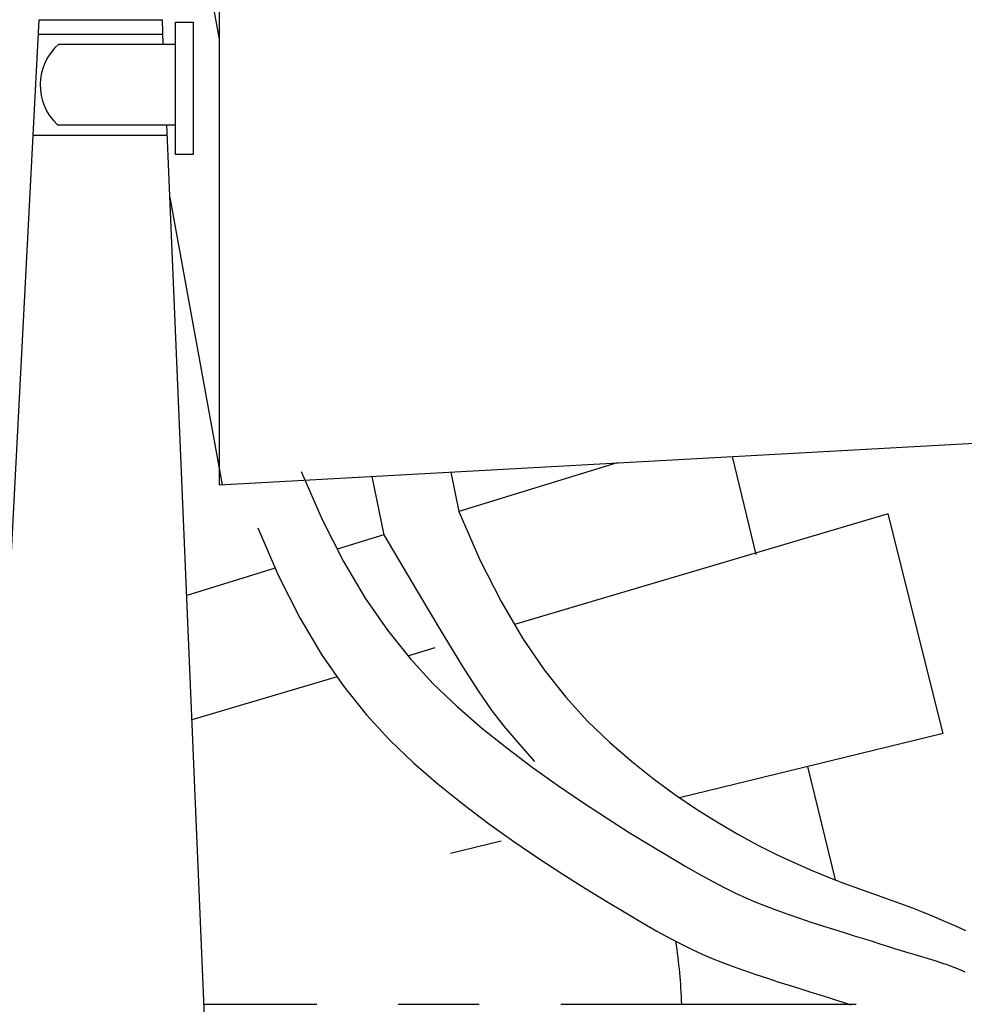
# Model space of a CAD drawing. Extents: x 149 to 250, y -977 to -912.
# Tile 99 of 156: x 239.7321 to 239.7966, y -963.2475 to -963.1802. Entities that reach past the tile are written whole.
import ezdxf

# ---------------------------------------------------------------- set-up
doc = ezdxf.new("R2010")
doc.units = 0
doc.header["$MEASUREMENT"] = 0
doc.layers.get('0').update_dxf_attribs({"linetype": 'CONTINUOUS'})

msp = doc.modelspace()

# ---------------------------------------------------------------- linework, layer by layer
for p, q in [((239.7295462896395, -963.0941388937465), (239.7457250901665, -963.1815497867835)), ((239.7457250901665, -963.1601142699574), (239.7457250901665, -963.211993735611)), ((239.7259819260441, -963.323098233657), (239.7334327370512, -963.1802427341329)), ((239.7334327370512, -963.1802427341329), (239.7418593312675, -963.1802427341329)), ((239.7427352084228, -963.180392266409), (239.7439334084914, -963.180392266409)), ((239.7427352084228, -963.1894299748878), (239.7427352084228, -963.180392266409)), ((239.7439334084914, -963.180392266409), (239.7439334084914, -963.1894299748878)), ((239.7333815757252, -963.1812236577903), (239.741887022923, -963.1812236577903)), ((239.734770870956, -963.1818917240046), (239.7427352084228, -963.1818917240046)), ((239.7346790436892, -963.1874032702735), (239.7427352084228, -963.1874032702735)), ((239.7330218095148, -963.1881215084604), (239.7421817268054, -963.1881215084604)), ((239.7439334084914, -963.1894299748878), (239.7427352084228, -963.1894299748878)), ((239.7457250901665, -963.211993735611), (239.825433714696, -963.2075824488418)), ((239.7728944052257, -963.2104901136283), (239.7620811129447, -963.2138196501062)), ((239.780722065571, -963.210056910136), (239.7823502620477, -963.2167349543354)), ((239.7513240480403, -963.2110729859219), (239.7527531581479, -963.2143547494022)), ((239.761523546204, -963.2111194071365), (239.7620811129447, -963.2138196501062)), ((239.7620811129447, -963.2138196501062), (239.7635091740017, -963.2171005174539)), ((239.7527531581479, -963.2143547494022), (239.7542066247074, -963.2172230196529)), ((239.7913736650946, -963.2139734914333), (239.7658699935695, -963.2215199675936)), ((239.7951235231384, -963.2289732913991), (239.7913736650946, -963.2139734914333)), ((239.7483486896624, -963.2149183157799), (239.7497777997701, -963.21820007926)), ((239.75695682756, -963.2153974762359), (239.7537745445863, -963.2163773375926)), ((239.7542066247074, -963.2172230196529), (239.7556879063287, -963.2197282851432)), ((239.7635091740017, -963.2171005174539), (239.7649552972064, -963.2199625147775)), ((239.7495504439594, -963.2176779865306), (239.7435046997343, -963.2195395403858)), ((239.7497777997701, -963.21820007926), (239.7512312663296, -963.2210683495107)), ((239.7556879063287, -963.2197282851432), (239.7572004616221, -963.221921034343)), ((239.7649552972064, -963.2199625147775), (239.7664166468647, -963.2224507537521)), ((239.7512312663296, -963.2210683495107), (239.7527125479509, -963.223573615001)), ((239.7572004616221, -963.221921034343), (239.7587477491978, -963.2238517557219)), ((239.7664166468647, -963.2224507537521), (239.7678903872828, -963.2246103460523)), ((239.7527125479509, -963.223573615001), (239.7542251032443, -963.2257663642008)), ((239.7587477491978, -963.2238517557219), (239.7603332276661, -963.2255709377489)), ((239.7678903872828, -963.2246103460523), (239.7693736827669, -963.2264864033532)), ((239.7542251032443, -963.2257663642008), (239.75577239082, -963.2276970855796)), ((239.7603332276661, -963.2255709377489), (239.7619603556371, -963.2271290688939)), ((239.7693736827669, -963.2264864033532), (239.770863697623, -963.22812403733)), ((239.7619603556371, -963.2271290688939), (239.763632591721, -963.2285766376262)), ((239.75577239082, -963.2276970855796), (239.7573578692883, -963.2294162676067)), ((239.763632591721, -963.2285766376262), (239.7653482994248, -963.229954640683)), ((239.770863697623, -963.22812403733), (239.7723575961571, -963.2295683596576)), ((239.7951235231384, -963.2289732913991), (239.7771480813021, -963.2333559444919)), ((239.7573578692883, -963.2294162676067), (239.7589849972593, -963.2309743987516)), ((239.7653482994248, -963.229954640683), (239.7670854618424, -963.2312661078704)), ((239.7723575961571, -963.2295683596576), (239.7738525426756, -963.2308644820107)), ((239.7589849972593, -963.2309743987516), (239.7606572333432, -963.232421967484)), ((239.7670854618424, -963.2312661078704), (239.7688169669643, -963.2325045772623)), ((239.7738525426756, -963.2308644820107), (239.7753447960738, -963.2320507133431)), ((239.7858834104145, -963.2312261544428), (239.7877707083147, -963.2389669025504)), ((239.7753447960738, -963.2320507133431), (239.7768269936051, -963.2331381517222)), ((239.7606572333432, -963.232421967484), (239.762372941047, -963.2337999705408)), ((239.7688169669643, -963.2325045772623), (239.7705157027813, -963.2336635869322)), ((239.7768269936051, -963.2331381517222), (239.7782908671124, -963.2341310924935)), ((239.762372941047, -963.2337999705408), (239.7641101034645, -963.2351114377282)), ((239.7705157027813, -963.2336635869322), (239.7721545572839, -963.2347366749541)), ((239.7721545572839, -963.2347366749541), (239.7737064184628, -963.2357173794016)), ((239.7782908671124, -963.2341310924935), (239.7797281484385, -963.2350338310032)), ((239.7641101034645, -963.2351114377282), (239.7658416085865, -963.23634990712)), ((239.7797281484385, -963.2350338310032), (239.7811305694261, -963.2358506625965)), ((239.7737064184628, -963.2357173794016), (239.7751441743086, -963.2365992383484)), ((239.7811305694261, -963.2358506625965), (239.7824898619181, -963.2365858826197)), ((239.7649662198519, -963.236326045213), (239.7615120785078, -963.2371682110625)), ((239.7658416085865, -963.23634990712), (239.7675403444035, -963.2375089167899)), ((239.7751441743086, -963.2365992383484), (239.776440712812, -963.2373757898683)), ((239.7824898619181, -963.2365858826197), (239.7837977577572, -963.2372437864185)), ((239.776440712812, -963.2373757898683), (239.7775778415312, -963.2380439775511)), ((239.7837977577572, -963.2372437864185), (239.7850459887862, -963.2378286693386)), ((239.7675403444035, -963.2375089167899), (239.7691791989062, -963.2385820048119)), ((239.7775778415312, -963.2380439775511), (239.7785730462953, -963.2386143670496)), ((239.7850459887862, -963.2378286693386), (239.7862284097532, -963.2383457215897)), ((239.7691791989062, -963.2385820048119), (239.770731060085, -963.2395627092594)), ((239.7785730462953, -963.2386143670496), (239.7794527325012, -963.2391009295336)), ((239.7862284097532, -963.2383457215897), (239.7873473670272, -963.2388037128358)), ((239.7794527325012, -963.2391009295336), (239.7802433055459, -963.2395176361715)), ((239.7873473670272, -963.2388037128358), (239.7884073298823, -963.2392123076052)), ((239.7884073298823, -963.2392123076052), (239.7894127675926, -963.2395811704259)), ((239.770731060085, -963.2395627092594), (239.7721688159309, -963.2404445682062)), ((239.7802433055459, -963.2395176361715), (239.780971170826, -963.239878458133)), ((239.780971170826, -963.239878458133), (239.7816627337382, -963.2401973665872)), ((239.7894127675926, -963.2395811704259), (239.7903681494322, -963.2399199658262)), ((239.7903681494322, -963.2399199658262), (239.7912779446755, -963.240238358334)), ((239.7721688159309, -963.2404445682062), (239.7734653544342, -963.2412211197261)), ((239.7816627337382, -963.2401973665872), (239.7823443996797, -963.2404883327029)), ((239.7823443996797, -963.2404883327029), (239.783042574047, -963.2407653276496)), ((239.783042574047, -963.2407653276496), (239.7837771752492, -963.2410396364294)), ((239.7912779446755, -963.240238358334), (239.7921466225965, -963.2405460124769)), ((239.7921466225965, -963.2405460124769), (239.7929786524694, -963.2408525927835)), ((239.7734653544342, -963.2412211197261), (239.7746024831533, -963.2418893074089)), ((239.7837771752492, -963.2410396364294), (239.7845421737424, -963.2413117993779)), ((239.7845421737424, -963.2413117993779), (239.7853250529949, -963.2415796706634)), ((239.7929786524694, -963.2408525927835), (239.7937778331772, -963.2411654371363)), ((239.7937778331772, -963.2411654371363), (239.7945452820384, -963.2414825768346)), ((239.7746024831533, -963.2418893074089), (239.7755976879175, -963.2424596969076)), ((239.7853250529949, -963.2415796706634), (239.7861132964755, -963.241841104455)), ((239.7861132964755, -963.241841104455), (239.7868943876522, -963.2420939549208)), ((239.7868943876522, -963.2420939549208), (239.7876558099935, -963.2423360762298)), ((239.7945452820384, -963.2414825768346), (239.7952814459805, -963.241799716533)), ((239.7952814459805, -963.241799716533), (239.795986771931, -963.2421125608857)), ((239.795986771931, -963.2421125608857), (239.7966617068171, -963.2424168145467)), ((239.7755976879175, -963.2424596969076), (239.7764773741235, -963.2429462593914)), ((239.7876558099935, -963.2423360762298), (239.7883850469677, -963.2425653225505)), ((239.7883850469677, -963.2425653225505), (239.7890695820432, -963.2427795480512)), ((239.7890695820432, -963.2427795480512), (239.7897003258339, -963.2429773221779)), ((239.7764773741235, -963.2429462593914), (239.7772679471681, -963.2433629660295)), ((239.7772679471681, -963.2433629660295), (239.7779958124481, -963.2437237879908)), ((239.7897003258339, -963.2429773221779), (239.7902818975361, -963.2431600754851)), ((239.7902818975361, -963.2431600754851), (239.7908223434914, -963.2433299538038)), ((239.7908223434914, -963.2433299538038), (239.7913297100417, -963.2434891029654)), ((239.7913297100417, -963.2434891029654), (239.7918120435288, -963.2436396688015)), ((239.7779958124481, -963.2437237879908), (239.7786873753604, -963.2440426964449)), ((239.7786873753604, -963.2440426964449), (239.7793690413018, -963.2443336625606)), ((239.7918120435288, -963.2436396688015), (239.7922773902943, -963.2437837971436)), ((239.7922773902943, -963.2437837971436), (239.7927337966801, -963.2439236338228)), ((239.7927337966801, -963.2439236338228), (239.7931893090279, -963.2440613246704)), ((239.7931893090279, -963.2440613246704), (239.7936497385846, -963.2441988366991)), ((239.7793690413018, -963.2443336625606), (239.7800672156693, -963.2446106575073)), ((239.7800672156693, -963.2446106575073), (239.7808018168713, -963.2448849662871)), ((239.7936497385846, -963.2441988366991), (239.7941119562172, -963.2443374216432)), ((239.7941119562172, -963.2443374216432), (239.7945705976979, -963.2444781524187)), ((239.7945705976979, -963.2444781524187), (239.7950202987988, -963.2446221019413)), ((239.7950202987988, -963.2446221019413), (239.7954556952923, -963.2447703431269)), ((239.7954556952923, -963.2447703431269), (239.7958714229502, -963.2449239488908)), ((239.7808018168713, -963.2448849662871), (239.7815668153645, -963.2451571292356)), ((239.7815668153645, -963.2451571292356), (239.7823496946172, -963.2454250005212)), ((239.7823496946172, -963.2454250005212), (239.7831379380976, -963.2456864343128)), ((239.7958714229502, -963.2449239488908), (239.7962621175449, -963.2450839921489)), ((239.7962621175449, -963.2450839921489), (239.7966224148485, -963.2452515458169)), ((239.7831379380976, -963.2456864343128), (239.7839190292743, -963.2459392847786)), ((239.7839190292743, -963.2459392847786), (239.7846804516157, -963.2461814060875)), ((239.7846804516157, -963.2461814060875), (239.7854096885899, -963.2464106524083)), ((239.7854096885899, -963.2464106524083), (239.7860942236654, -963.246624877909)), ((239.7860942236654, -963.246624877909), (239.7867249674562, -963.2468226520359)), ((239.7867249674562, -963.2468226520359), (239.7873065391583, -963.2470054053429)), ((239.7446804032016, -963.2474602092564), (239.7523945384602, -963.2474602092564)), ((239.757924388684, -963.2474602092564), (239.7634755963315, -963.2474602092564)), ((239.7690274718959, -963.2474602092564), (239.7891942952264, -963.2474602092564)), ((239.7873065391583, -963.2470054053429), (239.7878469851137, -963.2471752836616)), ((239.7878469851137, -963.2471752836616), (239.7883543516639, -963.2473344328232)), ((239.7883543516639, -963.2473344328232), (239.788836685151, -963.2474849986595))]:
    msp.add_line(p, q)
for points in [[(239.741887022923, -963.1818917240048), (239.7418404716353, -963.1802427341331)], [(239.7477775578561, -963.3210116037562), (239.7421514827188, -963.1874032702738)], [(239.7423607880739, -963.1923738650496), (239.7459323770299, -963.211982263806)], [(239.7561475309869, -963.2114169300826), (239.75695682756, -963.2153974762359)], [(239.75695682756, -963.2153974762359), (239.7592279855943, -963.2192452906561), (239.7609766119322, -963.2221837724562), (239.7623233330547, -963.2243943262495), (239.763388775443, -963.2260583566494), (239.7642935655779, -963.2273572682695), (239.7651583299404, -963.2284724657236), (239.7661036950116, -963.2295853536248), (239.7672502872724, -963.2308773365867)], [(239.7604451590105, -963.2231251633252), (239.7585695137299, -963.223680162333)], [(239.753766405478, -963.2251013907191), (239.743862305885, -963.2280319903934)]]:
    msp.add_lwpolyline(points)
for centre, radius, start, end in [((239.7372061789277, -963.1846888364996), 0.003708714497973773, 131.0444829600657, 227.0464962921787), ((239.7394935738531, -963.2487885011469), 0.0378202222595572, 2.012710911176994, 8.55014914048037)]:
    msp.add_arc(centre, radius, start, end)

doc.saveas('drawing.dxf')
